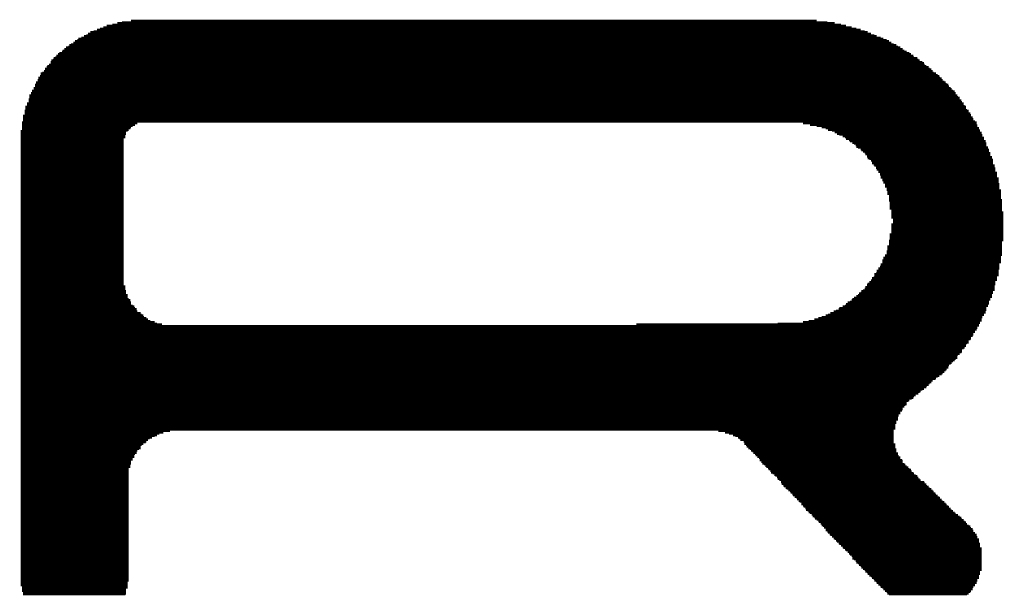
# Model space of a CAD drawing. Extents: x -4 to 126, y -8 to 66.
# Tile 188 of 256: x 102.84 to 105.92, y 21.34 to 23.14. Entities that reach past the tile are written whole.
import ezdxf

# ---------------------------------------------------------------- set-up
doc = ezdxf.new("R2010")
doc.units = 0
doc.layers.add('CLICKER_2_FOR_TMPM4L4A_V104_GTO', color=11, linetype='CONTINUOUS')

msp = doc.modelspace()

# ---------------------------------------------------------------- linework, layer by layer
at = {"layer": 'CLICKER_2_FOR_TMPM4L4A_V104_GTO', "const_width": 0.00508}
for points in [[(103.11384, 23.12162), (105.42524, 23.12162)], [(103.13162, 23.12416), (105.41, 23.12416)], [(103.14686, 23.12924), (105.38968, 23.12924)], [(103.1621, 23.13178), (105.36682, 23.13178)], [(103.19004, 23.13686), (105.3338, 23.13686)], [(103.04272, 23.0886), (105.52176, 23.0886)], [(103.05034, 23.09114), (105.51414, 23.09114)], [(103.05542, 23.09622), (105.50398, 23.09622)], [(103.06304, 23.1013), (105.49382, 23.1013)], [(103.0732, 23.10384), (105.48366, 23.10384)], [(103.08336, 23.10892), (105.47096, 23.10892)], [(103.09352, 23.11146), (105.45826, 23.11146)], [(103.10368, 23.11654), (105.44302, 23.11654)], [(102.99446, 23.05558), (105.5878, 23.05558)], [(102.997, 23.06066), (105.58272, 23.06066)], [(103.00208, 23.0632), (105.5751, 23.0632)], [(103.0097, 23.06828), (105.56748, 23.06828)], [(103.01478, 23.07336), (105.55986, 23.07336)], [(103.0224, 23.0759), (105.55224, 23.0759)], [(103.02494, 23.08098), (105.54208, 23.08098)], [(103.0351, 23.08352), (105.53446, 23.08352)], [(102.95636, 23.02764), (105.63606, 23.02764)], [(102.96144, 23.03272), (105.62844, 23.03272)], [(102.96652, 23.03526), (105.62336, 23.03526)], [(102.97414, 23.04034), (105.61574, 23.04034)], [(102.97668, 23.04288), (105.60812, 23.04288)], [(102.98176, 23.04796), (105.60304, 23.04796)], [(102.98684, 23.05304), (105.59542, 23.05304)], [(102.92842, 22.99462), (105.6767, 22.99462)], [(102.9335, 22.9997), (105.67162, 22.9997)], [(102.93858, 23.00732), (105.664, 23.00732)], [(102.93858, 23.00478), (105.66908, 23.00478)], [(102.94112, 23.0124), (105.65638, 23.0124)], [(102.9462, 23.01494), (105.6513, 23.01494)], [(102.94874, 23.02002), (105.64876, 23.02002)], [(102.95382, 23.02256), (105.6386, 23.02256)], [(102.90556, 22.96414), (105.71734, 22.96414)], [(102.9081, 22.97176), (105.70718, 22.97176)], [(102.9081, 22.96668), (105.71226, 22.96668)], [(102.91318, 22.9743), (105.69956, 22.9743)], [(102.91826, 22.97938), (105.69702, 22.97938)], [(102.9208, 22.987), (105.68686, 22.987)], [(102.9208, 22.98446), (105.69194, 22.98446)], [(102.92588, 22.99208), (105.68432, 22.99208)], [(102.89032, 22.9362), (105.74528, 22.9362)], [(102.89286, 22.94382), (105.73766, 22.94382)], [(102.89286, 22.93874), (105.7402, 22.93874)], [(102.89794, 22.95144), (105.7275, 22.95144)], [(102.89794, 22.94636), (105.73258, 22.94636)], [(102.90048, 22.95906), (105.71988, 22.95906)], [(102.90048, 22.95652), (105.72496, 22.95652)], [(102.87254, 22.90318), (105.77322, 22.90318)], [(102.87762, 22.9108), (105.76814, 22.9108)], [(102.87762, 22.90826), (105.76814, 22.90826)], [(102.88016, 22.91842), (105.76052, 22.91842)], [(102.88016, 22.91588), (105.7656, 22.91588)], [(102.88524, 22.92604), (105.7529, 22.92604)], [(102.88524, 22.9235), (105.75544, 22.9235)], [(102.89032, 22.93112), (105.74782, 22.93112)], [(102.86492, 22.87778), (105.79354, 22.87778)], [(102.86492, 22.87524), (105.79354, 22.87524)], [(102.87, 22.89048), (105.78084, 22.89048)], [(102.87, 22.88794), (105.78592, 22.88794)], [(102.87, 22.88286), (105.78846, 22.88286)], [(102.87254, 22.8981), (105.77576, 22.8981)], [(102.87254, 22.89556), (105.78084, 22.89556)], [(102.8573, 22.85492), (105.80878, 22.85492)], [(102.8573, 22.84984), (105.80878, 22.84984)], [(102.8573, 22.8473), (105.81386, 22.8473)], [(102.8573, 22.84222), (105.8164, 22.84222)], [(102.85984, 22.86762), (105.80116, 22.86762)], [(102.85984, 22.86254), (105.80116, 22.86254)], [(102.85984, 22.85746), (105.8037, 22.85746)], [(102.86492, 22.87016), (105.79608, 22.87016)], [(102.84968, 22.81936), (105.83418, 22.81936)], [(102.84968, 22.81428), (103.21036, 22.81428)], [(102.84968, 22.8092), (103.20274, 22.8092)], [(102.85222, 22.83968), (105.8164, 22.83968)], [(102.85222, 22.8346), (105.82148, 22.8346)], [(102.85222, 22.82952), (105.82402, 22.82952)], [(102.85222, 22.82698), (105.82402, 22.82698)], [(102.85222, 22.8219), (105.8291, 22.8219)], [(105.29062, 22.81428), (105.83418, 22.81428)], [(105.31348, 22.8092), (105.83672, 22.8092)], [(102.8446, 22.79142), (103.17988, 22.79142)], [(102.8446, 22.78634), (103.1748, 22.78634)], [(102.8446, 22.78126), (103.1748, 22.78126)], [(102.8446, 22.77872), (103.17226, 22.77872)], [(102.84968, 22.80666), (103.19512, 22.80666)], [(102.84968, 22.80158), (103.19004, 22.80158)], [(102.84968, 22.79904), (103.1875, 22.79904)], [(102.84968, 22.79396), (103.18242, 22.79396)], [(105.3338, 22.80666), (105.83672, 22.80666)], [(105.34904, 22.80158), (105.8418, 22.80158)], [(105.36174, 22.79904), (105.8418, 22.79904)], [(105.36936, 22.79396), (105.84434, 22.79396)], [(105.38206, 22.79142), (105.84434, 22.79142)], [(105.38968, 22.78634), (105.84942, 22.78634)], [(105.3973, 22.78126), (105.84942, 22.78126)], [(105.40492, 22.77872), (105.85196, 22.77872)], [(102.8446, 22.77364), (103.17226, 22.77364)], [(102.8446, 22.7711), (103.17226, 22.7711)], [(102.8446, 22.76602), (103.16718, 22.76602)], [(102.8446, 22.76094), (103.16718, 22.76094)], [(102.8446, 22.7584), (103.16718, 22.7584)], [(102.8446, 22.75332), (103.16718, 22.75332)], [(102.8446, 22.75078), (103.16718, 22.75078)], [(105.41508, 22.77364), (105.85196, 22.77364)], [(105.4227, 22.7711), (105.85704, 22.7711)], [(105.42524, 22.76602), (105.85704, 22.76602)], [(105.4354, 22.76094), (105.86212, 22.76094)], [(105.43794, 22.7584), (105.86212, 22.7584)], [(105.44556, 22.75332), (105.86466, 22.75332)], [(105.45064, 22.75078), (105.86466, 22.75078)], [(102.8446, 22.7457), (103.16718, 22.7457)], [(102.8446, 22.74062), (103.16718, 22.74062)], [(102.8446, 22.73808), (103.16718, 22.73808)], [(102.8446, 22.733), (103.16718, 22.733)], [(102.8446, 22.73046), (103.16718, 22.73046)], [(102.8446, 22.72538), (103.16718, 22.72538)], [(102.8446, 22.72284), (103.16718, 22.72284)], [(102.8446, 22.71776), (103.16718, 22.71776)], [(105.45572, 22.7457), (105.86466, 22.7457)], [(105.45826, 22.74062), (105.86974, 22.74062)], [(105.46334, 22.73808), (105.86974, 22.73808)], [(105.47096, 22.733), (105.87228, 22.733)], [(105.4735, 22.73046), (105.87228, 22.73046)], [(105.47858, 22.72538), (105.87228, 22.72538)], [(105.48366, 22.72284), (105.87736, 22.72284)], [(105.4862, 22.71776), (105.87736, 22.71776)], [(102.8446, 22.71268), (103.16718, 22.71268)], [(102.8446, 22.71014), (103.16718, 22.71014)], [(102.8446, 22.70506), (103.16718, 22.70506)], [(102.8446, 22.70252), (103.16718, 22.70252)], [(102.8446, 22.69744), (103.16718, 22.69744)], [(102.8446, 22.69236), (103.16718, 22.69236)], [(102.8446, 22.68982), (103.16718, 22.68982)], [(105.49128, 22.71268), (105.87736, 22.71268)], [(105.49128, 22.71014), (105.88244, 22.71014)], [(105.49382, 22.70506), (105.88244, 22.70506)], [(105.4989, 22.70252), (105.88498, 22.70252)], [(105.50398, 22.69744), (105.88498, 22.69744)], [(105.50652, 22.69236), (105.88498, 22.69236)], [(105.50652, 22.68982), (105.88498, 22.68982)], [(102.8446, 22.68474), (103.16718, 22.68474)], [(102.8446, 22.6822), (103.16718, 22.6822)], [(102.8446, 22.67712), (103.16718, 22.67712)], [(102.8446, 22.67458), (103.16718, 22.67458)], [(102.8446, 22.6695), (103.16718, 22.6695)], [(102.8446, 22.66442), (103.16718, 22.66442)], [(102.8446, 22.66188), (103.16718, 22.66188)], [(102.8446, 22.6568), (103.16718, 22.6568)], [(105.5116, 22.68474), (105.89006, 22.68474)], [(105.51414, 22.6822), (105.89006, 22.6822)], [(105.51922, 22.67712), (105.89006, 22.67712)], [(105.51922, 22.67458), (105.8926, 22.67458)], [(105.52176, 22.6695), (105.8926, 22.6695)], [(105.52684, 22.66442), (105.8926, 22.66442)], [(105.52684, 22.66188), (105.89768, 22.66188)], [(105.53192, 22.6568), (105.89768, 22.6568)], [(102.8446, 22.65426), (103.16718, 22.65426)], [(102.8446, 22.64918), (103.16718, 22.64918)], [(102.8446, 22.6441), (103.16718, 22.6441)], [(102.8446, 22.64156), (103.16718, 22.64156)], [(102.8446, 22.63648), (103.16718, 22.63648)], [(102.8446, 22.63394), (103.16718, 22.63394)], [(102.8446, 22.62886), (103.16718, 22.62886)], [(102.8446, 22.62632), (103.16718, 22.62632)], [(105.53192, 22.65426), (105.89768, 22.65426)], [(105.53446, 22.64918), (105.89768, 22.64918)], [(105.53446, 22.6441), (105.90276, 22.6441)], [(105.53954, 22.64156), (105.90276, 22.64156)], [(105.53954, 22.63648), (105.90276, 22.63648)], [(105.54208, 22.63394), (105.90276, 22.63394)], [(105.54208, 22.62886), (105.90276, 22.62886)], [(105.54716, 22.62632), (105.9053, 22.62632)], [(102.8446, 22.62124), (103.16718, 22.62124)], [(102.8446, 22.61616), (103.16718, 22.61616)], [(102.8446, 22.61362), (103.16718, 22.61362)], [(102.8446, 22.60854), (103.16718, 22.60854)], [(102.8446, 22.606), (103.16718, 22.606)], [(102.8446, 22.60092), (103.16718, 22.60092)], [(102.8446, 22.59584), (103.16718, 22.59584)], [(105.54716, 22.62124), (105.9053, 22.62124)], [(105.54716, 22.61616), (105.9053, 22.61616)], [(105.55224, 22.61362), (105.9053, 22.61362)], [(105.55224, 22.60854), (105.9053, 22.60854)], [(105.55224, 22.606), (105.91038, 22.606)], [(105.55478, 22.60092), (105.91038, 22.60092)], [(105.55478, 22.59584), (105.91038, 22.59584)], [(102.8446, 22.5933), (103.16718, 22.5933)], [(102.8446, 22.58822), (103.16718, 22.58822)], [(102.8446, 22.58568), (103.16718, 22.58568)], [(102.8446, 22.5806), (103.16718, 22.5806)], [(102.8446, 22.57552), (103.16718, 22.57552)], [(102.8446, 22.57298), (103.16718, 22.57298)], [(102.8446, 22.5679), (103.16718, 22.5679)], [(102.8446, 22.56536), (103.16718, 22.56536)], [(105.55478, 22.5933), (105.91038, 22.5933)], [(105.55986, 22.58822), (105.91038, 22.58822)], [(105.55986, 22.58568), (105.91038, 22.58568)], [(105.55986, 22.5806), (105.91038, 22.5806)], [(105.55986, 22.57552), (105.91292, 22.57552)], [(105.55986, 22.57298), (105.91292, 22.57298)], [(105.5624, 22.5679), (105.91292, 22.5679)], [(105.5624, 22.56536), (105.91292, 22.56536)], [(102.8446, 22.56028), (103.16718, 22.56028)], [(102.8446, 22.55774), (103.16718, 22.55774)], [(102.8446, 22.55266), (103.16718, 22.55266)], [(102.8446, 22.54758), (103.16718, 22.54758)], [(102.8446, 22.54504), (103.16718, 22.54504)], [(102.8446, 22.53996), (103.16718, 22.53996)], [(102.8446, 22.53742), (103.16718, 22.53742)], [(102.8446, 22.53234), (103.16718, 22.53234)], [(105.5624, 22.56028), (105.91292, 22.56028)], [(105.5624, 22.55774), (105.91292, 22.55774)], [(105.5624, 22.55266), (105.91292, 22.55266)], [(105.5624, 22.54758), (105.91292, 22.54758)], [(105.56748, 22.54504), (105.91292, 22.54504)], [(105.56748, 22.53996), (105.91292, 22.53996)], [(105.56748, 22.53742), (105.918, 22.53742)], [(105.56748, 22.53234), (105.918, 22.53234)], [(102.8446, 22.52726), (103.16718, 22.52726)], [(102.8446, 22.52472), (103.16718, 22.52472)], [(102.8446, 22.51964), (103.16718, 22.51964)], [(102.8446, 22.5171), (103.16718, 22.5171)], [(102.8446, 22.51202), (103.16718, 22.51202)], [(102.8446, 22.50948), (103.16718, 22.50948)], [(102.8446, 22.5044), (103.16718, 22.5044)], [(105.56748, 22.52726), (105.918, 22.52726)], [(105.56748, 22.52472), (105.918, 22.52472)], [(105.56748, 22.51964), (105.918, 22.51964)], [(105.57256, 22.5171), (105.918, 22.5171)], [(105.57256, 22.51202), (105.918, 22.51202)], [(105.57256, 22.50948), (105.918, 22.50948)], [(105.57256, 22.5044), (105.918, 22.5044)], [(102.8446, 22.49932), (103.16718, 22.49932)], [(102.8446, 22.49678), (103.16718, 22.49678)], [(102.8446, 22.4917), (103.16718, 22.4917)], [(102.8446, 22.48916), (103.16718, 22.48916)], [(102.8446, 22.48408), (103.16718, 22.48408)], [(102.8446, 22.479), (103.16718, 22.479)], [(102.8446, 22.47646), (103.16718, 22.47646)], [(102.8446, 22.47138), (103.16718, 22.47138)], [(105.56748, 22.49932), (105.918, 22.49932)], [(105.56748, 22.49678), (105.918, 22.49678)], [(105.56748, 22.4917), (105.918, 22.4917)], [(105.56748, 22.48916), (105.918, 22.48916)], [(105.56748, 22.48408), (105.918, 22.48408)], [(105.56748, 22.479), (105.918, 22.479)], [(105.56748, 22.47646), (105.918, 22.47646)], [(105.56748, 22.47138), (105.918, 22.47138)], [(102.8446, 22.46884), (103.16718, 22.46884)], [(102.8446, 22.46376), (103.16718, 22.46376)], [(102.8446, 22.46122), (103.16718, 22.46122)], [(102.8446, 22.45614), (103.16718, 22.45614)], [(102.8446, 22.45106), (103.16718, 22.45106)], [(102.8446, 22.44852), (103.16718, 22.44852)], [(102.8446, 22.44344), (103.16718, 22.44344)], [(102.8446, 22.4409), (103.16718, 22.4409)], [(105.55986, 22.44852), (105.918, 22.44852)], [(105.55986, 22.44344), (105.91292, 22.44344)], [(105.55986, 22.4409), (105.91292, 22.4409)], [(105.5624, 22.46884), (105.918, 22.46884)], [(105.5624, 22.46376), (105.918, 22.46376)], [(105.5624, 22.46122), (105.918, 22.46122)], [(105.5624, 22.45614), (105.918, 22.45614)], [(105.5624, 22.45106), (105.918, 22.45106)], [(102.8446, 22.43582), (103.16718, 22.43582)], [(102.8446, 22.43074), (103.16718, 22.43074)], [(102.8446, 22.4282), (103.16718, 22.4282)], [(102.8446, 22.42312), (103.16718, 22.42312)], [(102.8446, 22.42058), (103.16718, 22.42058)], [(102.8446, 22.4155), (103.16718, 22.4155)], [(102.8446, 22.41042), (103.16718, 22.41042)], [(105.55224, 22.4155), (105.91292, 22.4155)], [(105.55224, 22.41042), (105.91292, 22.41042)], [(105.55478, 22.43074), (105.91292, 22.43074)], [(105.55478, 22.4282), (105.91292, 22.4282)], [(105.55478, 22.42312), (105.91292, 22.42312)], [(105.55478, 22.42058), (105.91292, 22.42058)], [(105.55986, 22.43582), (105.91292, 22.43582)], [(102.8446, 22.40788), (103.16718, 22.40788)], [(102.8446, 22.4028), (103.16718, 22.4028)], [(102.8446, 22.40026), (103.16718, 22.40026)], [(102.8446, 22.39518), (103.16718, 22.39518)], [(102.8446, 22.39264), (103.16718, 22.39264)], [(102.8446, 22.38756), (103.16718, 22.38756)], [(102.8446, 22.38248), (103.16718, 22.38248)], [(102.8446, 22.37994), (103.16718, 22.37994)], [(105.53954, 22.38756), (105.91038, 22.38756)], [(105.53954, 22.38248), (105.91038, 22.38248)], [(105.53954, 22.37994), (105.91038, 22.37994)], [(105.54208, 22.39518), (105.91038, 22.39518)], [(105.54208, 22.39264), (105.91038, 22.39264)], [(105.54716, 22.4028), (105.91292, 22.4028)], [(105.54716, 22.40026), (105.91038, 22.40026)], [(105.55224, 22.40788), (105.91292, 22.40788)], [(102.8446, 22.37486), (103.16718, 22.37486)], [(102.8446, 22.37232), (103.16718, 22.37232)], [(102.8446, 22.36724), (103.16718, 22.36724)], [(102.8446, 22.36216), (103.16718, 22.36216)], [(102.8446, 22.35962), (103.16718, 22.35962)], [(102.8446, 22.35454), (103.16718, 22.35454)], [(102.8446, 22.352), (103.16718, 22.352)], [(105.52176, 22.35454), (105.90276, 22.35454)], [(105.52176, 22.352), (105.90276, 22.352)], [(105.52684, 22.36216), (105.9053, 22.36216)], [(105.52684, 22.35962), (105.9053, 22.35962)], [(105.53192, 22.36724), (105.9053, 22.36724)], [(105.53446, 22.37486), (105.9053, 22.37486)], [(105.53446, 22.37232), (105.9053, 22.37232)], [(102.8446, 22.34692), (103.16718, 22.34692)], [(102.8446, 22.34438), (103.16718, 22.34438)], [(102.8446, 22.3393), (103.16718, 22.3393)], [(102.8446, 22.33422), (103.16718, 22.33422)], [(102.8446, 22.33168), (103.16718, 22.33168)], [(102.8446, 22.3266), (103.16718, 22.3266)], [(102.8446, 22.32406), (103.16718, 22.32406)], [(102.8446, 22.31898), (103.16718, 22.31898)], [(105.4989, 22.31898), (105.8926, 22.31898)], [(105.50398, 22.32406), (105.89768, 22.32406)], [(105.50652, 22.33168), (105.89768, 22.33168)], [(105.50652, 22.3266), (105.89768, 22.3266)], [(105.5116, 22.33422), (105.89768, 22.33422)], [(105.51414, 22.34438), (105.90276, 22.34438)], [(105.51414, 22.3393), (105.90276, 22.3393)], [(105.51922, 22.34692), (105.90276, 22.34692)], [(102.8446, 22.3139), (103.16718, 22.3139)], [(102.8446, 22.31136), (103.16718, 22.31136)], [(102.8446, 22.30628), (103.17226, 22.30628)], [(102.8446, 22.30374), (103.17226, 22.30374)], [(102.8446, 22.29866), (103.17226, 22.29866)], [(102.8446, 22.29358), (103.17226, 22.29358)], [(102.8446, 22.29104), (103.1748, 22.29104)], [(102.8446, 22.28596), (103.1748, 22.28596)], [(105.47096, 22.28596), (105.88498, 22.28596)], [(105.4735, 22.29104), (105.88498, 22.29104)], [(105.47858, 22.29358), (105.89006, 22.29358)], [(105.48366, 22.29866), (105.89006, 22.29866)], [(105.4862, 22.30374), (105.89006, 22.30374)], [(105.49128, 22.31136), (105.8926, 22.31136)], [(105.49128, 22.30628), (105.89006, 22.30628)], [(105.49382, 22.3139), (105.8926, 22.3139)], [(102.8446, 22.28342), (103.1748, 22.28342)], [(102.8446, 22.27834), (103.17988, 22.27834)], [(102.8446, 22.2758), (103.17988, 22.2758)], [(102.8446, 22.27072), (103.17988, 22.27072)], [(102.8446, 22.26564), (103.18242, 22.26564)], [(102.8446, 22.2631), (103.1875, 22.2631)], [(102.8446, 22.25802), (103.1875, 22.25802)], [(102.8446, 22.25548), (103.19004, 22.25548)], [(105.43032, 22.25548), (105.87228, 22.25548)], [(105.43794, 22.25802), (105.87228, 22.25802)], [(105.44302, 22.2631), (105.87736, 22.2631)], [(105.44556, 22.26564), (105.87736, 22.26564)], [(105.45064, 22.27072), (105.88244, 22.27072)], [(105.45826, 22.2758), (105.88244, 22.2758)], [(105.46334, 22.27834), (105.88244, 22.27834)], [(105.46588, 22.28342), (105.88498, 22.28342)], [(102.8446, 22.2504), (103.19004, 22.2504)], [(102.8446, 22.24532), (103.19512, 22.24532)], [(102.8446, 22.24278), (103.2002, 22.24278)], [(102.8446, 22.2377), (103.20274, 22.2377)], [(102.8446, 22.23516), (103.20782, 22.23516)], [(102.8446, 22.23008), (103.20782, 22.23008)], [(102.8446, 22.22754), (103.21036, 22.22754)], [(105.38714, 22.22754), (105.86212, 22.22754)], [(105.39476, 22.23008), (105.86466, 22.23008)], [(105.40238, 22.23516), (105.86466, 22.23516)], [(105.40492, 22.2377), (105.86466, 22.2377)], [(105.41508, 22.24278), (105.86974, 22.24278)], [(105.4227, 22.24532), (105.86974, 22.24532)], [(105.42524, 22.2504), (105.87228, 22.2504)], [(102.8446, 22.22246), (103.22052, 22.22246)], [(102.8446, 22.21738), (103.22306, 22.21738)], [(102.8446, 22.21484), (103.22814, 22.21484)], [(102.8446, 22.20976), (103.23068, 22.20976)], [(102.8446, 22.20722), (103.2383, 22.20722)], [(102.8446, 22.20214), (103.24338, 22.20214)], [(102.8446, 22.19706), (103.251, 22.19706)], [(102.8446, 22.19452), (103.2637, 22.19452)], [(105.29062, 22.19452), (105.84434, 22.19452)], [(105.3084, 22.19706), (105.84942, 22.19706)], [(105.32618, 22.20214), (105.84942, 22.20214)], [(105.33888, 22.20722), (105.85196, 22.20722)], [(105.34904, 22.20976), (105.85196, 22.20976)], [(105.36174, 22.21484), (105.85704, 22.21484)], [(105.36936, 22.21738), (105.85704, 22.21738)], [(105.37698, 22.22246), (105.86212, 22.22246)], [(102.8446, 22.18944), (103.27132, 22.18944)], [(102.8446, 22.1869), (103.28656, 22.1869)], [(102.8446, 22.18182), (105.8418, 22.18182)], [(102.8446, 22.17928), (105.83672, 22.17928)], [(102.8446, 22.1742), (105.83672, 22.1742)], [(102.8446, 22.16912), (105.83418, 22.16912)], [(102.8446, 22.16658), (105.8291, 22.16658)], [(104.76992, 22.1869), (105.8418, 22.1869)], [(105.21188, 22.18944), (105.84434, 22.18944)], [(102.8446, 22.1615), (105.8291, 22.1615)], [(102.8446, 22.15896), (105.82402, 22.15896)], [(102.8446, 22.15388), (105.82402, 22.15388)], [(102.8446, 22.1488), (105.82148, 22.1488)], [(102.8446, 22.14626), (105.8164, 22.14626)], [(102.8446, 22.14118), (105.8164, 22.14118)], [(102.8446, 22.13864), (105.81386, 22.13864)], [(102.8446, 22.13356), (105.80878, 22.13356)], [(102.8446, 22.12848), (105.80878, 22.12848)], [(102.8446, 22.12594), (105.8037, 22.12594)], [(102.8446, 22.12086), (105.80116, 22.12086)], [(102.8446, 22.11832), (105.80116, 22.11832)], [(102.8446, 22.11324), (105.79608, 22.11324)], [(102.8446, 22.1107), (105.79354, 22.1107)], [(102.8446, 22.10562), (105.78846, 22.10562)], [(102.8446, 22.10054), (105.78846, 22.10054)], [(102.8446, 22.098), (105.78592, 22.098)], [(102.8446, 22.09292), (105.78084, 22.09292)], [(102.8446, 22.09038), (105.77576, 22.09038)], [(102.8446, 22.0853), (105.77322, 22.0853)], [(102.8446, 22.08022), (105.77322, 22.08022)], [(102.8446, 22.07768), (105.76814, 22.07768)], [(102.8446, 22.0726), (105.7656, 22.0726)], [(102.8446, 22.07006), (105.76052, 22.07006)], [(102.8446, 22.06498), (105.75544, 22.06498)], [(102.8446, 22.06244), (105.7529, 22.06244)], [(102.8446, 22.05736), (105.74782, 22.05736)], [(102.8446, 22.05228), (105.74528, 22.05228)], [(102.8446, 22.04974), (105.74528, 22.04974)], [(102.8446, 22.04466), (105.7402, 22.04466)], [(102.8446, 22.04212), (105.73766, 22.04212)], [(102.8446, 22.03704), (105.73258, 22.03704)], [(102.8446, 22.03196), (105.7275, 22.03196)], [(102.8446, 22.02942), (105.72496, 22.02942)], [(102.8446, 22.02434), (105.71734, 22.02434)], [(102.8446, 22.0218), (105.71226, 22.0218)], [(102.8446, 22.01672), (105.70718, 22.01672)], [(102.8446, 22.01418), (105.70464, 22.01418)], [(102.8446, 22.0091), (105.69702, 22.0091)], [(102.8446, 22.00402), (105.69194, 22.00402)], [(102.8446, 22.00148), (105.68686, 22.00148)], [(102.8446, 21.9964), (105.68432, 21.9964)], [(102.8446, 21.99386), (105.67924, 21.99386)], [(102.8446, 21.98878), (105.6767, 21.98878)], [(102.8446, 21.9837), (105.66908, 21.9837)], [(102.8446, 21.98116), (105.664, 21.98116)], [(102.8446, 21.97608), (105.65892, 21.97608)], [(102.8446, 21.97354), (105.65638, 21.97354)], [(102.8446, 21.96846), (105.6513, 21.96846)], [(102.8446, 21.96338), (105.64368, 21.96338)], [(102.8446, 21.96084), (105.6386, 21.96084)], [(102.8446, 21.95576), (105.63606, 21.95576)], [(102.8446, 21.95322), (105.63098, 21.95322)], [(102.8446, 21.94814), (105.62336, 21.94814)], [(102.8446, 21.9456), (105.62082, 21.9456)], [(102.8446, 21.94052), (105.61574, 21.94052)], [(102.8446, 21.93544), (105.61574, 21.93544)], [(102.8446, 21.9329), (105.61066, 21.9329)], [(102.8446, 21.92782), (105.60812, 21.92782)], [(102.8446, 21.92528), (105.60304, 21.92528)], [(102.8446, 21.9202), (105.60304, 21.9202)], [(102.8446, 21.91512), (105.6005, 21.91512)], [(102.8446, 21.91258), (105.59542, 21.91258)], [(102.8446, 21.9075), (105.59542, 21.9075)], [(102.8446, 21.90496), (105.59034, 21.90496)], [(102.8446, 21.89988), (105.59034, 21.89988)], [(102.8446, 21.89734), (105.5878, 21.89734)], [(102.8446, 21.89226), (105.5878, 21.89226)], [(102.8446, 21.88718), (105.5878, 21.88718)], [(102.8446, 21.88464), (105.58272, 21.88464)], [(102.8446, 21.87956), (105.58272, 21.87956)], [(102.8446, 21.87702), (105.58272, 21.87702)], [(102.8446, 21.87194), (105.58018, 21.87194)], [(102.8446, 21.86686), (105.58018, 21.86686)], [(102.8446, 21.86432), (105.58018, 21.86432)], [(102.8446, 21.85924), (105.58018, 21.85924)], [(102.8446, 21.8567), (105.5751, 21.8567)], [(102.8446, 21.85162), (103.31196, 21.85162)], [(102.8446, 21.84654), (103.29164, 21.84654)], [(102.8446, 21.844), (103.27894, 21.844)], [(102.8446, 21.83892), (103.27132, 21.83892)], [(102.8446, 21.83638), (103.2637, 21.83638)], [(102.8446, 21.8313), (103.25608, 21.8313)], [(102.8446, 21.82876), (103.24846, 21.82876)], [(105.02646, 21.85162), (105.5751, 21.85162)], [(105.04678, 21.84654), (105.5751, 21.84654)], [(105.05948, 21.844), (105.5751, 21.844)], [(105.07218, 21.83892), (105.5751, 21.83892)], [(105.0798, 21.83638), (105.5751, 21.83638)], [(105.08742, 21.8313), (105.5751, 21.8313)], [(105.0925, 21.82876), (105.5751, 21.82876)], [(102.8446, 21.82368), (103.24338, 21.82368)], [(102.8446, 21.8186), (103.2383, 21.8186)], [(102.8446, 21.81606), (103.23576, 21.81606)], [(102.8446, 21.81098), (103.22814, 21.81098)], [(102.8446, 21.80844), (103.22306, 21.80844)], [(102.8446, 21.80336), (103.22052, 21.80336)], [(102.8446, 21.79828), (103.22052, 21.79828)], [(102.8446, 21.79574), (103.21544, 21.79574)], [(105.09504, 21.82368), (105.5751, 21.82368)], [(105.1052, 21.8186), (105.5751, 21.8186)], [(105.10774, 21.81606), (105.5751, 21.81606)], [(105.10774, 21.81098), (105.58018, 21.81098)], [(105.11282, 21.80844), (105.58018, 21.80844)], [(105.11536, 21.80336), (105.58018, 21.80336)], [(105.12044, 21.79828), (105.58018, 21.79828)], [(105.12552, 21.79574), (105.58272, 21.79574)], [(102.8446, 21.79066), (103.21036, 21.79066)], [(102.8446, 21.78812), (103.20782, 21.78812)], [(102.8446, 21.78304), (103.20782, 21.78304)], [(102.8446, 21.7805), (103.20274, 21.7805)], [(102.8446, 21.77542), (103.2002, 21.77542)], [(102.8446, 21.77034), (103.2002, 21.77034)], [(102.8446, 21.7678), (103.19512, 21.7678)], [(102.8446, 21.76272), (103.19512, 21.76272)], [(105.12806, 21.79066), (105.58272, 21.79066)], [(105.13314, 21.78812), (105.58272, 21.78812)], [(105.13568, 21.78304), (105.5878, 21.78304)], [(105.14076, 21.7805), (105.5878, 21.7805)], [(105.1433, 21.77542), (105.59034, 21.77542)], [(105.14838, 21.77034), (105.59542, 21.77034)], [(105.15346, 21.7678), (105.59542, 21.7678)], [(105.156, 21.76272), (105.6005, 21.76272)], [(102.8446, 21.76018), (103.19004, 21.76018)], [(102.8446, 21.7551), (103.19004, 21.7551)], [(102.8446, 21.75002), (103.19004, 21.75002)], [(102.8446, 21.74748), (103.1875, 21.74748)], [(102.8446, 21.7424), (103.1875, 21.7424)], [(102.8446, 21.73986), (103.1875, 21.73986)], [(102.8446, 21.73478), (103.18242, 21.73478)], [(102.8446, 21.73224), (103.18242, 21.73224)], [(105.156, 21.76018), (105.60304, 21.76018)], [(105.16108, 21.7551), (105.60304, 21.7551)], [(105.16362, 21.75002), (105.60812, 21.75002)], [(105.1687, 21.74748), (105.61066, 21.74748)], [(105.17378, 21.7424), (105.61574, 21.7424)], [(105.17632, 21.73986), (105.62082, 21.73986)], [(105.1814, 21.73478), (105.62336, 21.73478)], [(105.18394, 21.73224), (105.62844, 21.73224)], [(102.8446, 21.72716), (103.18242, 21.72716)], [(102.8446, 21.72208), (103.18242, 21.72208)], [(102.8446, 21.71954), (103.18242, 21.71954)], [(102.8446, 21.71446), (103.18242, 21.71446)], [(102.8446, 21.71192), (103.18242, 21.71192)], [(102.8446, 21.70684), (103.18242, 21.70684)], [(102.8446, 21.70176), (103.18242, 21.70176)], [(105.18902, 21.72716), (105.63098, 21.72716)], [(105.19156, 21.72208), (105.63606, 21.72208)], [(105.19664, 21.71954), (105.6386, 21.71954)], [(105.20172, 21.71446), (105.64368, 21.71446)], [(105.20426, 21.71192), (105.64876, 21.71192)], [(105.20934, 21.70684), (105.6513, 21.70684)], [(105.21188, 21.70176), (105.65638, 21.70176)], [(102.8446, 21.69922), (103.18242, 21.69922)], [(102.8446, 21.69414), (103.18242, 21.69414)], [(102.8446, 21.6916), (103.18242, 21.6916)], [(102.8446, 21.68652), (103.18242, 21.68652)], [(102.8446, 21.68144), (103.18242, 21.68144)], [(102.8446, 21.6789), (103.18242, 21.6789)], [(102.8446, 21.67382), (103.18242, 21.67382)], [(102.8446, 21.67128), (103.18242, 21.67128)], [(105.21696, 21.69922), (105.65892, 21.69922)], [(105.22204, 21.69414), (105.66908, 21.69414)], [(105.22204, 21.6916), (105.67162, 21.6916)], [(105.22458, 21.68652), (105.6767, 21.68652)], [(105.22966, 21.68144), (105.67924, 21.68144)], [(105.2322, 21.6789), (105.68432, 21.6789)], [(105.23728, 21.67382), (105.68686, 21.67382)], [(105.23982, 21.67128), (105.69194, 21.67128)], [(102.8446, 21.6662), (103.18242, 21.6662)], [(102.8446, 21.66366), (103.18242, 21.66366)], [(102.8446, 21.65858), (103.18242, 21.65858)], [(102.8446, 21.6535), (103.18242, 21.6535)], [(102.8446, 21.65096), (103.18242, 21.65096)], [(102.8446, 21.64588), (103.18242, 21.64588)], [(102.8446, 21.64334), (103.18242, 21.64334)], [(105.2449, 21.6662), (105.69702, 21.6662)], [(105.24998, 21.66366), (105.69956, 21.66366)], [(105.25252, 21.65858), (105.70464, 21.65858)], [(105.2576, 21.6535), (105.70718, 21.6535)], [(105.26014, 21.65096), (105.71226, 21.65096)], [(105.26522, 21.64588), (105.71734, 21.64588)], [(105.2703, 21.64334), (105.71988, 21.64334)], [(102.8446, 21.63826), (103.18242, 21.63826)], [(102.8446, 21.63318), (103.18242, 21.63318)], [(102.8446, 21.63064), (103.18242, 21.63064)], [(102.8446, 21.62556), (103.18242, 21.62556)], [(102.8446, 21.62302), (103.18242, 21.62302)], [(102.8446, 21.61794), (103.18242, 21.61794)], [(102.8446, 21.6154), (103.18242, 21.6154)], [(102.8446, 21.61032), (103.18242, 21.61032)], [(105.27284, 21.63826), (105.72496, 21.63826)], [(105.27792, 21.63318), (105.7275, 21.63318)], [(105.28046, 21.63064), (105.73258, 21.63064)], [(105.28554, 21.62556), (105.73766, 21.62556)], [(105.28554, 21.62302), (105.7402, 21.62302)], [(105.29062, 21.61794), (105.74528, 21.61794)], [(105.29316, 21.6154), (105.74782, 21.6154)], [(105.29824, 21.61032), (105.7529, 21.61032)], [(102.8446, 21.60524), (103.18242, 21.60524)], [(102.8446, 21.6027), (103.18242, 21.6027)], [(102.8446, 21.59762), (103.18242, 21.59762)], [(102.8446, 21.59508), (103.18242, 21.59508)], [(102.8446, 21.59), (103.18242, 21.59)], [(102.8446, 21.58492), (103.18242, 21.58492)], [(102.8446, 21.58238), (103.18242, 21.58238)], [(105.30078, 21.60524), (105.75544, 21.60524)], [(105.30586, 21.6027), (105.76052, 21.6027)], [(105.3084, 21.59762), (105.7656, 21.59762)], [(105.31348, 21.59508), (105.76814, 21.59508)], [(105.31856, 21.59), (105.77576, 21.59)], [(105.3211, 21.58492), (105.78084, 21.58492)], [(105.32618, 21.58238), (105.78592, 21.58238)], [(102.8446, 21.5773), (103.18242, 21.5773)], [(102.8446, 21.57476), (103.18242, 21.57476)], [(102.8446, 21.56968), (103.18242, 21.56968)], [(102.8446, 21.56714), (103.18242, 21.56714)], [(102.8446, 21.56206), (103.18242, 21.56206)], [(102.8446, 21.55698), (103.18242, 21.55698)], [(102.8446, 21.55444), (103.18242, 21.55444)], [(102.8446, 21.54936), (103.18242, 21.54936)], [(102.8446, 21.54682), (103.18242, 21.54682)], [(105.32872, 21.5773), (105.78846, 21.5773)], [(105.3338, 21.57476), (105.79354, 21.57476)], [(105.33888, 21.56968), (105.79608, 21.56968)], [(105.34142, 21.56714), (105.80116, 21.56714)], [(105.3465, 21.56206), (105.8037, 21.56206)], [(105.34904, 21.55698), (105.80878, 21.55698)], [(105.35412, 21.55444), (105.81386, 21.55444)], [(105.35666, 21.54936), (105.8164, 21.54936)], [(105.36174, 21.54682), (105.82148, 21.54682)], [(102.8446, 21.54174), (103.18242, 21.54174)], [(102.8446, 21.53666), (103.18242, 21.53666)], [(102.8446, 21.53412), (103.18242, 21.53412)], [(102.8446, 21.52904), (103.18242, 21.52904)], [(102.8446, 21.5265), (103.18242, 21.5265)], [(102.8446, 21.52142), (103.18242, 21.52142)], [(102.8446, 21.51634), (103.18242, 21.51634)], [(105.36174, 21.54174), (105.82402, 21.54174)], [(105.36682, 21.53666), (105.82402, 21.53666)], [(105.36936, 21.53412), (105.8291, 21.53412)], [(105.37444, 21.52904), (105.83418, 21.52904)], [(105.37698, 21.5265), (105.83418, 21.5265)], [(105.38206, 21.52142), (105.83672, 21.52142)], [(105.38714, 21.51634), (105.83672, 21.51634)], [(102.8446, 21.5138), (103.18242, 21.5138)], [(102.8446, 21.50872), (103.18242, 21.50872)], [(102.8446, 21.50618), (103.18242, 21.50618)], [(102.8446, 21.5011), (103.18242, 21.5011)], [(102.8446, 21.49856), (103.18242, 21.49856)], [(102.8446, 21.49348), (103.18242, 21.49348)], [(102.8446, 21.4884), (103.18242, 21.4884)], [(102.8446, 21.48586), (103.18242, 21.48586)], [(105.38968, 21.5138), (105.8418, 21.5138)], [(105.39476, 21.50872), (105.8418, 21.50872)], [(105.3973, 21.50618), (105.8418, 21.50618)], [(105.40238, 21.5011), (105.84434, 21.5011)], [(105.40492, 21.49856), (105.84434, 21.49856)], [(105.41, 21.49348), (105.84434, 21.49348)], [(105.41508, 21.4884), (105.84434, 21.4884)], [(105.41762, 21.48586), (105.84942, 21.48586)], [(102.8446, 21.48078), (103.18242, 21.48078)], [(102.8446, 21.47824), (103.18242, 21.47824)], [(102.8446, 21.47316), (103.18242, 21.47316)], [(102.8446, 21.46808), (103.18242, 21.46808)], [(102.8446, 21.46554), (103.18242, 21.46554)], [(102.8446, 21.46046), (103.18242, 21.46046)], [(102.8446, 21.45792), (103.18242, 21.45792)], [(105.4227, 21.48078), (105.84942, 21.48078)], [(105.42524, 21.47824), (105.84942, 21.47824)], [(105.43032, 21.47316), (105.84942, 21.47316)], [(105.4354, 21.46808), (105.84942, 21.46808)], [(105.43794, 21.46554), (105.84942, 21.46554)], [(105.44302, 21.46046), (105.84942, 21.46046)], [(105.44556, 21.45792), (105.84942, 21.45792)], [(102.8446, 21.45284), (103.18242, 21.45284)], [(102.8446, 21.4503), (103.18242, 21.4503)], [(102.8446, 21.44522), (103.18242, 21.44522)], [(102.8446, 21.44014), (103.18242, 21.44014)], [(102.8446, 21.4376), (103.18242, 21.4376)], [(102.8446, 21.43252), (103.18242, 21.43252)], [(102.8446, 21.42998), (103.18242, 21.42998)], [(102.8446, 21.4249), (103.18242, 21.4249)], [(105.44556, 21.45284), (105.84942, 21.45284)], [(105.45064, 21.4503), (105.84942, 21.4503)], [(105.45572, 21.44522), (105.84942, 21.44522)], [(105.45826, 21.44014), (105.84942, 21.44014)], [(105.46334, 21.4376), (105.84942, 21.4376)], [(105.46588, 21.43252), (105.84942, 21.43252)], [(105.47096, 21.42998), (105.84942, 21.42998)], [(105.4735, 21.4249), (105.84942, 21.4249)], [(102.8446, 21.41982), (103.18242, 21.41982)], [(102.8446, 21.41728), (103.18242, 21.41728)], [(102.8446, 21.4122), (103.18242, 21.4122)], [(102.8446, 21.40966), (103.18242, 21.40966)], [(102.8446, 21.40458), (103.18242, 21.40458)], [(102.8446, 21.3995), (103.18242, 21.3995)], [(102.8446, 21.39696), (103.18242, 21.39696)], [(105.47858, 21.41982), (105.84942, 21.41982)], [(105.48366, 21.41728), (105.84942, 21.41728)], [(105.4862, 21.4122), (105.84434, 21.4122)], [(105.49128, 21.40966), (105.84434, 21.40966)], [(105.49382, 21.40458), (105.84434, 21.40458)], [(105.4989, 21.3995), (105.8418, 21.3995)], [(105.50398, 21.39696), (105.8418, 21.39696)], [(102.8446, 21.39188), (103.18242, 21.39188)], [(102.8446, 21.38934), (103.18242, 21.38934)], [(102.8446, 21.38426), (103.18242, 21.38426)], [(102.8446, 21.38172), (103.17988, 21.38172)], [(102.8446, 21.37664), (103.17988, 21.37664)], [(102.8446, 21.37156), (103.17988, 21.37156)], [(102.8446, 21.36902), (103.17988, 21.36902)], [(102.84968, 21.36394), (103.17988, 21.36394)], [(105.50652, 21.39188), (105.8418, 21.39188)], [(105.5116, 21.38934), (105.83672, 21.38934)], [(105.51414, 21.38426), (105.83672, 21.38426)], [(105.51922, 21.38172), (105.83418, 21.38172)], [(105.52176, 21.37664), (105.83418, 21.37664)], [(105.52684, 21.37156), (105.8291, 21.37156)], [(105.53192, 21.36902), (105.8291, 21.36902)], [(105.53446, 21.36394), (105.82402, 21.36394)], [(102.84968, 21.3614), (103.17988, 21.3614)], [(102.84968, 21.35632), (103.1748, 21.35632)], [(102.84968, 21.35124), (103.1748, 21.35124)], [(102.85222, 21.3487), (103.1748, 21.3487)], [(102.85222, 21.34362), (103.1748, 21.34362)], [(102.85222, 21.34108), (103.17226, 21.34108)], [(105.53954, 21.3614), (105.82148, 21.3614)], [(105.54208, 21.35632), (105.82148, 21.35632)], [(105.54716, 21.35124), (105.8164, 21.35124)], [(105.55224, 21.3487), (105.81386, 21.3487)], [(105.55478, 21.34362), (105.80878, 21.34362)], [(105.55986, 21.34108), (105.8037, 21.34108)]]:
    msp.add_lwpolyline(points, dxfattribs=at)

doc.saveas('drawing.dxf')
